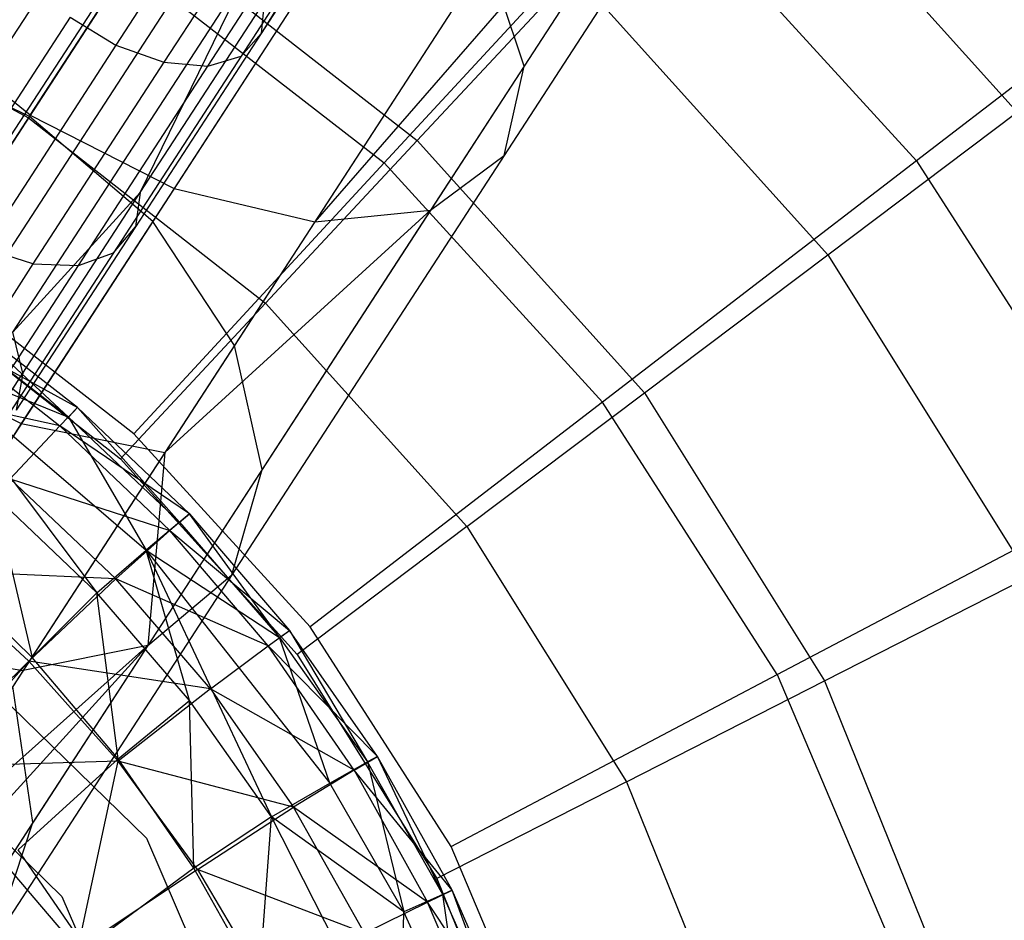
# Model space of a CAD drawing. Extents: x 1.6 to 24.9, y -15.7 to 0.
# Tile 126 of 246: x 6.5 to 7.7, y -11 to -10. Entities that reach past the tile are written whole.
import ezdxf

# ---------------------------------------------------------------- set-up
doc = ezdxf.new("R2010")
doc.units = 0
doc.header["$LTSCALE"] = 2.54
doc.layers.get('0').update_dxf_attribs({"color": 13, "linetype": 'CONTINUOUS'})

# ---------------------------------------------------------------- blocks, each defined once
blk = doc.blocks.new('ARES-203-D_STL')
at = {"color": 0}
for p, q in [((7.1426, -9.5265, 5.0226), (6.8269, -10.0126, 5.3376)), ((7.1426, -9.5265, 5.0226), (6.8269, -10.0126, 5.3376)), ((7.4696, -9.5346, 3.0767), (7.1343, -10.0509, 3.4058)), ((7.4696, -9.5346, 3.0767), (7.1343, -10.0509, 3.4058)), ((7.4596, -9.6185, 2.9053), (7.1109, -10.1554, 3.2474)), ((7.4596, -9.6185, 2.9053), (7.1109, -10.1554, 3.2474)), ((7.387, -9.6618, 2.7338), (6.8896, -10.2327, 2.9547)), ((7.387, -9.6618, 2.7338), (6.8896, -10.2327, 2.9547)), ((7.387, -9.6618, 2.7338), (7.025, -10.2192, 3.089)), ((7.387, -9.6618, 2.7338), (7.025, -10.2192, 3.089)), ((6.8428, -9.6687, 3.6614), (6.5564, -10.1096, 4.0515)), ((6.8428, -9.6687, 3.6614), (6.5564, -10.1096, 4.0515)), ((7.3812, -9.7391, 11.0762), (7.7103, -10.1046, 11.0762)), ((7.3812, -9.7391, 11.0762), (7.7103, -10.1046, 11.0762)), ((6.8198, -9.7762, 5.0013), (6.6573, -10.0264, 5.1804)), ((6.8198, -9.7762, 5.0013), (6.6573, -10.0264, 5.1804)), ((6.9892, -9.7875, 3.6299), (6.7004, -10.2322, 4.0233)), ((6.9892, -9.7875, 3.6299), (6.7004, -10.2322, 4.0233)), ((6.8749, -9.7977, 5.0233), (6.7135, -10.0464, 5.2013)), ((6.8749, -9.7977, 5.0233), (6.7135, -10.0464, 5.2013)), ((6.9611, -9.7967, 5.1113), (6.8037, -10.0391, 5.2848)), ((6.9611, -9.7967, 5.1113), (6.8037, -10.0391, 5.2848)), ((6.9611, -9.7967, 5.1113), (6.8269, -10.0126, 5.3376)), ((6.9611, -9.7967, 5.1113), (6.8269, -10.0126, 5.3376)), ((6.7649, -10.0507, 5.2382), (6.9246, -9.8048, 5.0622)), ((6.7649, -10.0507, 5.2382), (6.9246, -9.8048, 5.0622)), ((6.6675, -9.8148, 5.4573), (6.3921, -10.2388, 5.8591)), ((6.6675, -9.8148, 5.4573), (6.3921, -10.2388, 5.8591)), ((6.5572, -10.1083, 2.8335), (6.7452, -9.8189, 2.6323)), ((6.5572, -10.1083, 2.8335), (6.7452, -9.8189, 2.6323)), ((7.2846, -9.824, 10.9263), (6.9706, -10.164, 10.6443)), ((7.2846, -9.824, 10.9263), (6.9706, -10.164, 10.6443)), ((7.2846, -9.824, 10.9263), (7.5927, -10.1614, 10.9263)), ((7.2846, -9.824, 10.9263), (7.5927, -10.1614, 10.9263)), ((6.7227, -9.8419, 5.4685), (6.4483, -10.2644, 5.8687)), ((6.7227, -9.8419, 5.4685), (6.4483, -10.2644, 5.8687)), ((6.4537, -10.2678, 5.8688), (6.7281, -9.8452, 5.4686)), ((6.4537, -10.2678, 5.8688), (6.7281, -9.8452, 5.4686)), ((7.9804, -9.8634, 11.1309), (7.5927, -10.1614, 10.9263)), ((7.9804, -9.8634, 11.1309), (7.5927, -10.1614, 10.9263)), ((6.5039, -10.3108, 5.8596), (6.7792, -9.8868, 5.4579)), ((6.5039, -10.3108, 5.8596), (6.7792, -9.8868, 5.4579)), ((6.6967, -9.8936, 10.7733), (6.5553, -10.1113, 10.5824)), ((6.6967, -9.8936, 10.7733), (6.5553, -10.1113, 10.5824)), ((6.6967, -9.8936, 10.7733), (7.0093, -10.1379, 10.7733)), ((6.6967, -9.8936, 10.7733), (7.0093, -10.1379, 10.7733)), ((6.912, -9.9063, 2.6652), (6.7254, -10.1937, 2.865)), ((6.912, -9.9063, 2.6652), (6.7254, -10.1937, 2.865)), ((7.0915, -9.9218, 3.5401), (6.7959, -10.3771, 3.943)), ((7.0915, -9.9218, 3.5401), (6.7959, -10.3771, 3.943)), ((7.1343, -10.0509, 3.4058), (7.0915, -9.9218, 3.5401)), ((7.1343, -10.0509, 3.4058), (7.0915, -9.9218, 3.5401)), ((6.4373, -10.2929, 10.2859), (6.6719, -9.9317, 10.6443)), ((6.4373, -10.2929, 10.2859), (6.6719, -9.9317, 10.6443)), ((6.537, -10.3616, 5.8337), (6.815, -9.9336, 5.4281)), ((6.537, -10.3616, 5.8337), (6.815, -9.9336, 5.4281)), ((6.6719, -9.9317, 10.6443), (6.9706, -10.164, 10.6443)), ((6.6719, -9.9317, 10.6443), (6.9706, -10.164, 10.6443)), ((6.6859, -10.1986, 5.5793), (6.815, -9.9336, 5.4281)), ((6.6859, -10.1986, 5.5793), (6.815, -9.9336, 5.4281)), ((6.245, -9.9462, 10.5824), (6.5553, -10.1113, 10.5824)), ((6.245, -9.9462, 10.5824), (6.5553, -10.1113, 10.5824)), ((7.0093, -10.1379, 10.7733), (7.1922, -9.9418, 10.9375)), ((7.0093, -10.1379, 10.7733), (7.1922, -9.9418, 10.9375)), ((7.1922, -9.9418, 10.9375), (7.4889, -10.2714, 10.9375)), ((7.1922, -9.9418, 10.9375), (7.4889, -10.2714, 10.9375)), ((7.0726, -9.9509, 2.7589), (6.8896, -10.2327, 2.9547)), ((7.0726, -9.9509, 2.7589), (6.8896, -10.2327, 2.9547)), ((6.6859, -10.1986, 5.5793), (6.8305, -9.9761, 5.3869)), ((6.6859, -10.1986, 5.5793), (6.8305, -9.9761, 5.3869)), ((6.8305, -9.9761, 5.3869), (6.8269, -10.0126, 5.3376)), ((6.8305, -9.9761, 5.3869), (6.8269, -10.0126, 5.3376)), ((6.5572, -10.1083, 2.8335), (6.4108, -9.9895, 2.865)), ((6.5572, -10.1083, 2.8335), (6.4108, -9.9895, 2.865)), ((6.6038, -9.9935, 5.1779), (6.4498, -10.2307, 5.3834)), ((6.6038, -9.9935, 5.1779), (6.4498, -10.2307, 5.3834)), ((6.6038, -9.9935, 5.1779), (6.6573, -10.0264, 5.1804)), ((6.6038, -9.9935, 5.1779), (6.6573, -10.0264, 5.1804)), ((6.8269, -10.0126, 5.3376), (6.6802, -10.2386, 5.5331)), ((6.8269, -10.0126, 5.3376), (6.6802, -10.2386, 5.5331)), ((6.8037, -10.0391, 5.2848), (6.8269, -10.0126, 5.3376)), ((6.8037, -10.0391, 5.2848), (6.8269, -10.0126, 5.3376)), ((6.5564, -10.1096, 4.0515), (6.3858, -10.028, 4.0233)), ((6.5564, -10.1096, 4.0515), (6.3858, -10.028, 4.0233)), ((6.6573, -10.0264, 5.1804), (6.5034, -10.2634, 5.3856)), ((6.6573, -10.0264, 5.1804), (6.5034, -10.2634, 5.3856)), ((6.6573, -10.0264, 5.1804), (6.7135, -10.0464, 5.2013)), ((6.6573, -10.0264, 5.1804), (6.7135, -10.0464, 5.2013)), ((6.8037, -10.0391, 5.2848), (6.6545, -10.2689, 5.4835)), ((6.8037, -10.0391, 5.2848), (6.6545, -10.2689, 5.4835)), ((6.7649, -10.0507, 5.2382), (6.8037, -10.0391, 5.2848)), ((6.7649, -10.0507, 5.2382), (6.8037, -10.0391, 5.2848)), ((6.7135, -10.0464, 5.2013), (6.5605, -10.2819, 5.4052)), ((6.7135, -10.0464, 5.2013), (6.5605, -10.2819, 5.4052)), ((6.6136, -10.2837, 5.4398), (6.7649, -10.0507, 5.2382)), ((6.6136, -10.2837, 5.4398), (6.7649, -10.0507, 5.2382)), ((6.7135, -10.0464, 5.2013), (6.7649, -10.0507, 5.2382)), ((6.7135, -10.0464, 5.2013), (6.7649, -10.0507, 5.2382)), ((7.1343, -10.0509, 3.4058), (6.8283, -10.5221, 3.8227)), ((7.1343, -10.0509, 3.4058), (6.8283, -10.5221, 3.8227)), ((7.1109, -10.1554, 3.2474), (7.1343, -10.0509, 3.4058)), ((7.1109, -10.1554, 3.2474), (7.1343, -10.0509, 3.4058)), ((6.5564, -10.1096, 4.0515), (6.3056, -10.4959, 4.5134)), ((6.5564, -10.1096, 4.0515), (6.3056, -10.4959, 4.5134)), ((6.5572, -10.1083, 2.8335), (6.3775, -10.3851, 3.06)), ((6.5572, -10.1083, 2.8335), (6.3775, -10.3851, 3.06)), ((6.7004, -10.2322, 4.0233), (6.5564, -10.1096, 4.0515)), ((6.7004, -10.2322, 4.0233), (6.5564, -10.1096, 4.0515)), ((6.5572, -10.1083, 2.8335), (6.7254, -10.1937, 2.865)), ((6.5572, -10.1083, 2.8335), (6.7254, -10.1937, 2.865)), ((7.4889, -10.2714, 10.9375), (7.7103, -10.1046, 11.0762)), ((7.4889, -10.2714, 10.9375), (7.7103, -10.1046, 11.0762)), ((6.5553, -10.1113, 10.5824), (6.4199, -10.3197, 10.3659)), ((6.5553, -10.1113, 10.5824), (6.4199, -10.3197, 10.3659)), ((6.5553, -10.1113, 10.5824), (6.8323, -10.3277, 10.5824)), ((6.5553, -10.1113, 10.5824), (6.8323, -10.3277, 10.5824)), ((6.8323, -10.3277, 10.5824), (7.0093, -10.1379, 10.7733)), ((6.8323, -10.3277, 10.5824), (7.0093, -10.1379, 10.7733)), ((7.0093, -10.1379, 10.7733), (7.2748, -10.4327, 10.7733)), ((7.0093, -10.1379, 10.7733), (7.2748, -10.4327, 10.7733)), ((7.1109, -10.1554, 3.2474), (6.7928, -10.6453, 3.6809)), ((7.1109, -10.1554, 3.2474), (6.7928, -10.6453, 3.6809)), ((7.025, -10.2192, 3.089), (7.1109, -10.1554, 3.2474)), ((7.025, -10.2192, 3.089), (7.1109, -10.1554, 3.2474)), ((6.6784, -10.4803, 10.2859), (6.9706, -10.164, 10.6443)), ((6.6784, -10.4803, 10.2859), (6.9706, -10.164, 10.6443)), ((6.9706, -10.164, 10.6443), (7.2257, -10.4433, 10.6443)), ((6.9706, -10.164, 10.6443), (7.2257, -10.4433, 10.6443)), ((7.5927, -10.1614, 10.9263), (7.2257, -10.4433, 10.6443)), ((7.5927, -10.1614, 10.9263), (7.2257, -10.4433, 10.6443)), ((7.5927, -10.1614, 10.9263), (7.8393, -10.5459, 10.9263)), ((7.5927, -10.1614, 10.9263), (7.8393, -10.5459, 10.9263)), ((6.6859, -10.1986, 5.5793), (6.537, -10.3616, 5.8337)), ((6.6859, -10.1986, 5.5793), (6.537, -10.3616, 5.8337)), ((6.7254, -10.1937, 2.865), (6.5468, -10.4686, 3.0899)), ((6.7254, -10.1937, 2.865), (6.5468, -10.4686, 3.0899)), ((6.5488, -10.4097, 5.798), (6.6859, -10.1986, 5.5793)), ((6.5488, -10.4097, 5.798), (6.6859, -10.1986, 5.5793)), ((6.6859, -10.1986, 5.5793), (6.6802, -10.2386, 5.5331)), ((6.6859, -10.1986, 5.5793), (6.6802, -10.2386, 5.5331)), ((6.7254, -10.1937, 2.865), (6.8896, -10.2327, 2.9547)), ((6.7254, -10.1937, 2.865), (6.8896, -10.2327, 2.9547)), ((7.025, -10.2192, 3.089), (6.6947, -10.7278, 3.539)), ((7.025, -10.2192, 3.089), (6.6947, -10.7278, 3.539)), ((7.025, -10.2192, 3.089), (6.7147, -10.5021, 3.1752)), ((7.025, -10.2192, 3.089), (6.7147, -10.5021, 3.1752)), ((6.8896, -10.2327, 2.9547), (7.025, -10.2192, 3.089)), ((6.8896, -10.2327, 2.9547), (7.025, -10.2192, 3.089)), ((6.7004, -10.2322, 4.0233), (6.4474, -10.6217, 4.4891)), ((6.7004, -10.2322, 4.0233), (6.4474, -10.6217, 4.4891)), ((6.7959, -10.3771, 3.943), (6.7004, -10.2322, 4.0233)), ((6.7959, -10.3771, 3.943), (6.7004, -10.2322, 4.0233)), ((6.8896, -10.2327, 2.9547), (6.7147, -10.5021, 3.1752)), ((6.8896, -10.2327, 2.9547), (6.7147, -10.5021, 3.1752)), ((6.6802, -10.2386, 5.5331), (6.5409, -10.453, 5.7552)), ((6.6802, -10.2386, 5.5331), (6.5409, -10.453, 5.7552)), ((6.6545, -10.2689, 5.4835), (6.6802, -10.2386, 5.5331)), ((6.6545, -10.2689, 5.4835), (6.6802, -10.2386, 5.5331)), ((6.5605, -10.2819, 5.4052), (6.5034, -10.2634, 5.3856)), ((6.5605, -10.2819, 5.4052), (6.5034, -10.2634, 5.3856)), ((6.6545, -10.2689, 5.4835), (6.513, -10.4867, 5.7094)), ((6.6545, -10.2689, 5.4835), (6.513, -10.4867, 5.7094)), ((6.6136, -10.2837, 5.4398), (6.6545, -10.2689, 5.4835)), ((6.6136, -10.2837, 5.4398), (6.6545, -10.2689, 5.4835)), ((7.2748, -10.4327, 10.7733), (7.4889, -10.2714, 10.9375)), ((7.2748, -10.4327, 10.7733), (7.4889, -10.2714, 10.9375)), ((7.4889, -10.2714, 10.9375), (7.7239, -10.6475, 10.9375)), ((7.4889, -10.2714, 10.9375), (7.7239, -10.6475, 10.9375)), ((6.5605, -10.2819, 5.4052), (6.4154, -10.5053, 5.6369)), ((6.5605, -10.2819, 5.4052), (6.4154, -10.5053, 5.6369)), ((6.5605, -10.2819, 5.4052), (6.6136, -10.2837, 5.4398)), ((6.5605, -10.2819, 5.4052), (6.6136, -10.2837, 5.4398)), ((6.6784, -10.4803, 10.2859), (6.4373, -10.2929, 10.2859)), ((6.6784, -10.4803, 10.2859), (6.4373, -10.2929, 10.2859)), ((6.4701, -10.5046, 5.6689), (6.6136, -10.2837, 5.4398)), ((6.4701, -10.5046, 5.6689), (6.6136, -10.2837, 5.4398)), ((6.4199, -10.3197, 10.3659), (6.6628, -10.5095, 10.3659)), ((6.4199, -10.3197, 10.3659), (6.6628, -10.5095, 10.3659)), ((6.8323, -10.3277, 10.5824), (6.6628, -10.5095, 10.3659)), ((6.8323, -10.3277, 10.5824), (6.6628, -10.5095, 10.3659)), ((6.8323, -10.3277, 10.5824), (7.0675, -10.5889, 10.5824)), ((6.8323, -10.3277, 10.5824), (7.0675, -10.5889, 10.5824)), ((6.6127, -10.4496, 18.6151), (6.4701, -10.3391, 18.6148)), ((6.6127, -10.4496, 18.6151), (6.4701, -10.3391, 18.6148)), ((6.602, -10.461, 18.1788), (6.4701, -10.3391, 18.6148)), ((6.602, -10.461, 18.1788), (6.4701, -10.3391, 18.6148)), ((6.602, -10.461, 18.1788), (6.4605, -10.3519, 18.1785)), ((6.602, -10.461, 18.1788), (6.4605, -10.3519, 18.1785)), ((6.4517, -10.3617, 19.0532), (6.6127, -10.4496, 18.6151)), ((6.4517, -10.3617, 19.0532), (6.6127, -10.4496, 18.6151)), ((6.4517, -10.3617, 19.0532), (6.592, -10.471, 19.0535)), ((6.4517, -10.3617, 19.0532), (6.592, -10.471, 19.0535)), ((6.5488, -10.4097, 5.798), (6.537, -10.3616, 5.8337)), ((6.5488, -10.4097, 5.798), (6.537, -10.3616, 5.8337)), ((6.3775, -10.3851, 3.06), (6.5468, -10.4686, 3.0899)), ((6.3775, -10.3851, 3.06), (6.5468, -10.4686, 3.0899)), ((6.7959, -10.3771, 3.943), (6.5369, -10.7758, 4.4198)), ((6.7959, -10.3771, 3.943), (6.5369, -10.7758, 4.4198)), ((6.8283, -10.5221, 3.8227), (6.7959, -10.3771, 3.943)), ((6.8283, -10.5221, 3.8227), (6.7959, -10.3771, 3.943)), ((6.4292, -10.3913, 17.7503), (6.635, -10.6662, 17.3421)), ((6.4292, -10.3913, 17.7503), (6.635, -10.6662, 17.3421)), ((6.4292, -10.3913, 17.7503), (6.6929, -10.6163, 17.7505)), ((6.4292, -10.3913, 17.7503), (6.6929, -10.6163, 17.7505)), ((6.4292, -10.3913, 17.7503), (6.602, -10.461, 18.1788)), ((6.4292, -10.3913, 17.7503), (6.602, -10.461, 18.1788)), ((6.4234, -10.6029, 6.0362), (6.5488, -10.4097, 5.798)), ((6.4234, -10.6029, 6.0362), (6.5488, -10.4097, 5.798)), ((6.5488, -10.4097, 5.798), (6.5409, -10.453, 5.7552)), ((6.5488, -10.4097, 5.798), (6.5409, -10.453, 5.7552)), ((6.592, -10.471, 19.0535), (6.3996, -10.4291, 19.4885)), ((6.592, -10.471, 19.0535), (6.3996, -10.4291, 19.4885)), ((7.0675, -10.5889, 10.5824), (7.2748, -10.4327, 10.7733)), ((7.0675, -10.5889, 10.5824), (7.2748, -10.4327, 10.7733)), ((7.2748, -10.4327, 10.7733), (7.4851, -10.7692, 10.7733)), ((7.2748, -10.4327, 10.7733), (7.4851, -10.7692, 10.7733)), ((7.2257, -10.4433, 10.6443), (6.8843, -10.7058, 10.2859)), ((7.2257, -10.4433, 10.6443), (6.8843, -10.7058, 10.2859)), ((7.43, -10.7618, 10.6443), (7.2257, -10.4433, 10.6443)), ((7.43, -10.7618, 10.6443), (7.2257, -10.4433, 10.6443)), ((6.6127, -10.4496, 18.6151), (6.592, -10.471, 19.0535)), ((6.6127, -10.4496, 18.6151), (6.592, -10.471, 19.0535)), ((6.602, -10.461, 18.1788), (6.6127, -10.4496, 18.6151)), ((6.602, -10.461, 18.1788), (6.6127, -10.4496, 18.6151)), ((6.6127, -10.4496, 18.6151), (6.7318, -10.5836, 18.179)), ((6.6127, -10.4496, 18.6151), (6.7318, -10.5836, 18.179)), ((6.6127, -10.4496, 18.6151), (6.7432, -10.5738, 18.6154)), ((6.6127, -10.4496, 18.6151), (6.7432, -10.5738, 18.6154)), ((6.602, -10.461, 18.1788), (6.6929, -10.6163, 17.7505)), ((6.602, -10.461, 18.1788), (6.6929, -10.6163, 17.7505)), ((6.602, -10.461, 18.1788), (6.7318, -10.5836, 18.179)), ((6.602, -10.461, 18.1788), (6.7318, -10.5836, 18.179)), ((6.5468, -10.4686, 3.0899), (6.3779, -10.7288, 3.3384)), ((6.5468, -10.4686, 3.0899), (6.3779, -10.7288, 3.3384)), ((6.592, -10.471, 19.0535), (6.534, -10.5331, 19.4885)), ((6.592, -10.471, 19.0535), (6.534, -10.5331, 19.4885)), ((6.5468, -10.4686, 3.0899), (6.7147, -10.5021, 3.1752)), ((6.5468, -10.4686, 3.0899), (6.7147, -10.5021, 3.1752)), ((6.7432, -10.5738, 18.6154), (6.592, -10.471, 19.0535)), ((6.592, -10.471, 19.0535), (6.7203, -10.5935, 19.0537)), ((6.592, -10.471, 19.0535), (6.7203, -10.5935, 19.0537)), ((6.7432, -10.5738, 18.6154), (6.592, -10.471, 19.0535)), ((6.8843, -10.7058, 10.2859), (6.6784, -10.4803, 10.2859)), ((6.8843, -10.7058, 10.2859), (6.6784, -10.4803, 10.2859)), ((6.7147, -10.5021, 3.1752), (6.549, -10.7571, 3.4188)), ((6.7147, -10.5021, 3.1752), (6.549, -10.7571, 3.4188)), ((6.6628, -10.5095, 10.3659), (6.869, -10.7385, 10.3659)), ((6.6628, -10.5095, 10.3659), (6.869, -10.7385, 10.3659)), ((6.7147, -10.5021, 3.1752), (6.6947, -10.7278, 3.539)), ((6.7147, -10.5021, 3.1752), (6.6947, -10.7278, 3.539)), ((6.8283, -10.5221, 3.8227), (6.5603, -10.9348, 4.3162)), ((6.8283, -10.5221, 3.8227), (6.5603, -10.9348, 4.3162)), ((6.7928, -10.6453, 3.6809), (6.8283, -10.5221, 3.8227)), ((6.7928, -10.6453, 3.6809), (6.8283, -10.5221, 3.8227)), ((6.534, -10.5331, 19.4885), (6.7203, -10.5935, 19.0537)), ((6.6572, -10.6499, 19.4885), (6.534, -10.5331, 19.4885)), ((6.6572, -10.6499, 19.4885), (6.534, -10.5331, 19.4885)), ((6.534, -10.5331, 19.4885), (6.7203, -10.5935, 19.0537)), ((6.274, -10.5445, 10.3659), (6.6932, -10.9529, 10.3659)), ((6.274, -10.5445, 10.3659), (6.6932, -10.9529, 10.3659)), ((6.274, -10.5445, 16.5659), (6.6932, -10.9529, 16.5659)), ((6.274, -10.5445, 16.5659), (6.6932, -10.9529, 16.5659)), ((7.43, -10.7618, 10.6443), (7.8393, -10.5459, 10.9263)), ((7.43, -10.7618, 10.6443), (7.8393, -10.5459, 10.9263)), ((6.5149, -10.5517, 17.3421), (6.5597, -10.7418, 16.9652)), ((6.5149, -10.5517, 17.3421), (6.5597, -10.7418, 16.9652)), ((6.5149, -10.5517, 17.3421), (6.635, -10.6662, 17.3421)), ((6.5149, -10.5517, 17.3421), (6.635, -10.6662, 17.3421)), ((6.7432, -10.5738, 18.6154), (6.7203, -10.5935, 19.0537)), ((6.7432, -10.5738, 18.6154), (6.7203, -10.5935, 19.0537)), ((6.7318, -10.5836, 18.179), (6.7432, -10.5738, 18.6154)), ((6.7318, -10.5836, 18.179), (6.7432, -10.5738, 18.6154)), ((6.8486, -10.7184, 18.1793), (6.7432, -10.5738, 18.6154)), ((6.7432, -10.5738, 18.6154), (6.8603, -10.7102, 18.6157)), ((6.7432, -10.5738, 18.6154), (6.8603, -10.7102, 18.6157)), ((6.8486, -10.7184, 18.1793), (6.7432, -10.5738, 18.6154)), ((6.6572, -10.6499, 19.4885), (6.7203, -10.5935, 19.0537)), ((6.6572, -10.6499, 19.4885), (6.7203, -10.5935, 19.0537)), ((6.7318, -10.5836, 18.179), (6.6929, -10.6163, 17.7505)), ((6.7318, -10.5836, 18.179), (6.6929, -10.6163, 17.7505)), ((6.7203, -10.5935, 19.0537), (6.8603, -10.7102, 18.6157)), ((6.8352, -10.7282, 19.0539), (6.7203, -10.5935, 19.0537)), ((6.8352, -10.7282, 19.0539), (6.7203, -10.5935, 19.0537)), ((6.7203, -10.5935, 19.0537), (6.8603, -10.7102, 18.6157)), ((6.7318, -10.5836, 18.179), (6.8486, -10.7184, 18.1793)), ((6.7318, -10.5836, 18.179), (6.8486, -10.7184, 18.1793)), ((7.0675, -10.5889, 10.5824), (6.869, -10.7385, 10.3659)), ((7.0675, -10.5889, 10.5824), (6.869, -10.7385, 10.3659)), ((7.0675, -10.5889, 10.5824), (7.2538, -10.887, 10.5824)), ((7.0675, -10.5889, 10.5824), (7.2538, -10.887, 10.5824)), ((6.635, -10.6662, 17.3421), (6.6929, -10.6163, 17.7505)), ((6.635, -10.6662, 17.3421), (6.6929, -10.6163, 17.7505)), ((6.6929, -10.6163, 17.7505), (6.8391, -10.9279, 17.3422)), ((6.7434, -10.7921, 17.3421), (6.6929, -10.6163, 17.7505)), ((6.7434, -10.7921, 17.3421), (6.6929, -10.6163, 17.7505)), ((6.6929, -10.6163, 17.7505), (6.8391, -10.9279, 17.3422)), ((6.6929, -10.6163, 17.7505), (6.9074, -10.8886, 17.7506)), ((6.6929, -10.6163, 17.7505), (6.9074, -10.8886, 17.7506)), ((6.6929, -10.6163, 17.7505), (6.8486, -10.7184, 18.1793)), ((6.6929, -10.6163, 17.7505), (6.8486, -10.7184, 18.1793)), ((6.4483, -10.6339, 16.9648), (6.5597, -10.7418, 16.9652)), ((6.4483, -10.6339, 16.9648), (6.5597, -10.7418, 16.9652)), ((6.2086, -10.6452, 16.5659), (6.5943, -11.0209, 16.5659)), ((6.2086, -10.6452, 15.1659), (6.5943, -11.0209, 15.1659)), ((6.2086, -10.6452, 16.5659), (6.5943, -11.0209, 16.5659)), ((6.2086, -10.6452, 15.1659), (6.5943, -11.0209, 15.1659)), ((6.5558, -10.7461, 19.917), (6.4405, -10.64, 19.9172)), ((6.5558, -10.7461, 19.917), (6.4405, -10.64, 19.9172)), ((6.6572, -10.6499, 19.4885), (6.4405, -10.64, 19.9172)), ((6.6572, -10.6499, 19.4885), (6.4405, -10.64, 19.9172)), ((6.7928, -10.6453, 3.6809), (6.5142, -11.0743, 4.1939)), ((6.7928, -10.6453, 3.6809), (6.5142, -11.0743, 4.1939)), ((6.5558, -10.7461, 19.917), (6.6572, -10.6499, 19.4885)), ((6.5558, -10.7461, 19.917), (6.6572, -10.6499, 19.4885)), ((6.7678, -10.7783, 19.4886), (6.6572, -10.6499, 19.4885)), ((6.7678, -10.7783, 19.4886), (6.6572, -10.6499, 19.4885)), ((6.8352, -10.7282, 19.0539), (6.6572, -10.6499, 19.4885)), ((6.8352, -10.7282, 19.0539), (6.6572, -10.6499, 19.4885)), ((6.6947, -10.7278, 3.539), (6.7928, -10.6453, 3.6809)), ((6.6947, -10.7278, 3.539), (6.7928, -10.6453, 3.6809)), ((7.4851, -10.7692, 10.7733), (7.7239, -10.6475, 10.9375)), ((7.4851, -10.7692, 10.7733), (7.7239, -10.6475, 10.9375)), ((6.5597, -10.7418, 16.9652), (6.635, -10.6662, 17.3421)), ((6.5597, -10.7418, 16.9652), (6.635, -10.6662, 17.3421)), ((6.7434, -10.7921, 17.3421), (6.635, -10.6662, 17.3421)), ((6.7434, -10.7921, 17.3421), (6.635, -10.6662, 17.3421)), ((6.6601, -10.8603, 16.9655), (6.635, -10.6662, 17.3421)), ((6.6601, -10.8603, 16.9655), (6.635, -10.6662, 17.3421)), ((7.0491, -10.9627, 10.2859), (6.8843, -10.7058, 10.2859)), ((7.0491, -10.9627, 10.2859), (6.8843, -10.7058, 10.2859)), ((6.8352, -10.7282, 19.0539), (6.8603, -10.7102, 18.6157)), ((6.8352, -10.7282, 19.0539), (6.8603, -10.7102, 18.6157)), ((6.8486, -10.7184, 18.1793), (6.8603, -10.7102, 18.6157)), ((6.8486, -10.7184, 18.1793), (6.8603, -10.7102, 18.6157)), ((6.9074, -10.8886, 17.7506), (6.8486, -10.7184, 18.1793)), ((6.8486, -10.7184, 18.1793), (6.9514, -10.8639, 18.1795)), ((6.8486, -10.7184, 18.1793), (6.9514, -10.8639, 18.1795)), ((6.9074, -10.8886, 17.7506), (6.8486, -10.7184, 18.1793)), ((6.8603, -10.7102, 18.6157), (6.9514, -10.8639, 18.1795)), ((6.963, -10.8574, 18.6159), (6.8603, -10.7102, 18.6157)), ((6.963, -10.8574, 18.6159), (6.8603, -10.7102, 18.6157)), ((6.8603, -10.7102, 18.6157), (6.9514, -10.8639, 18.1795)), ((6.2507, -11.2165, 3.968), (6.6947, -10.7278, 3.539)), ((6.2507, -11.2165, 3.968), (6.6947, -10.7278, 3.539)), ((6.3779, -10.7288, 3.3384), (6.549, -10.7571, 3.4188)), ((6.3779, -10.7288, 3.3384), (6.549, -10.7571, 3.4188)), ((6.6947, -10.7278, 3.539), (6.3943, -10.9954, 3.6832)), ((6.6947, -10.7278, 3.539), (6.3943, -10.9954, 3.6832)), ((6.6947, -10.7278, 3.539), (6.4054, -11.1732, 4.0717)), ((6.6947, -10.7278, 3.539), (6.4054, -11.1732, 4.0717)), ((6.6947, -10.7278, 3.539), (6.549, -10.7571, 3.4188)), ((6.6947, -10.7278, 3.539), (6.549, -10.7571, 3.4188)), ((6.7678, -10.7783, 19.4886), (6.8352, -10.7282, 19.0539)), ((6.7678, -10.7783, 19.4886), (6.8352, -10.7282, 19.0539)), ((6.9359, -10.8734, 19.0541), (6.8352, -10.7282, 19.0539)), ((6.9359, -10.8734, 19.0541), (6.8352, -10.7282, 19.0539)), ((6.963, -10.8574, 18.6159), (6.8352, -10.7282, 19.0539)), ((6.963, -10.8574, 18.6159), (6.8352, -10.7282, 19.0539)), ((6.4533, -10.8604, 16.604), (6.5597, -10.7418, 16.9652)), ((6.4533, -10.8604, 16.604), (6.5597, -10.7418, 16.9652)), ((6.6601, -10.8603, 16.9655), (6.5597, -10.7418, 16.9652)), ((6.6601, -10.8603, 16.9655), (6.5597, -10.7418, 16.9652)), ((6.869, -10.7385, 10.3659), (7.0323, -10.9999, 10.3659)), ((6.869, -10.7385, 10.3659), (7.0323, -10.9999, 10.3659)), ((6.5558, -10.7461, 19.917), (6.4305, -10.8696, 20.3367)), ((6.5558, -10.7461, 19.917), (6.4305, -10.8696, 20.3367)), ((6.7678, -10.7783, 19.4886), (6.5558, -10.7461, 19.917)), ((6.5558, -10.7461, 19.917), (6.6601, -10.8631, 19.9169)), ((6.5558, -10.7461, 19.917), (6.6601, -10.8631, 19.9169)), ((6.7678, -10.7783, 19.4886), (6.5558, -10.7461, 19.917)), ((6.549, -10.7571, 3.4188), (6.3943, -10.9954, 3.6832)), ((6.549, -10.7571, 3.4188), (6.3943, -10.9954, 3.6832)), ((7.0491, -10.9627, 10.2859), (7.43, -10.7618, 10.6443)), ((7.0491, -10.9627, 10.2859), (7.43, -10.7618, 10.6443)), ((7.43, -10.7618, 10.6443), (7.5775, -11.1102, 10.6443)), ((7.43, -10.7618, 10.6443), (7.5775, -11.1102, 10.6443)), ((6.5603, -10.9348, 4.3162), (6.5369, -10.7758, 4.4198)), ((6.5603, -10.9348, 4.3162), (6.5369, -10.7758, 4.4198)), ((7.2538, -10.887, 10.5824), (7.4851, -10.7692, 10.7733)), ((7.2538, -10.887, 10.5824), (7.4851, -10.7692, 10.7733)), ((7.4851, -10.7692, 10.7733), (7.6337, -11.1371, 10.7733)), ((7.4851, -10.7692, 10.7733), (7.6337, -11.1371, 10.7733)), ((6.7678, -10.7783, 19.4886), (6.6601, -10.8631, 19.9169)), ((6.7678, -10.7783, 19.4886), (6.6601, -10.8631, 19.9169)), ((6.9359, -10.8734, 19.0541), (6.7678, -10.7783, 19.4886)), ((6.7678, -10.7783, 19.4886), (6.865, -10.9168, 19.4886)), ((6.7678, -10.7783, 19.4886), (6.865, -10.9168, 19.4886)), ((6.9359, -10.8734, 19.0541), (6.7678, -10.7783, 19.4886)), ((6.6601, -10.8603, 16.9655), (6.7434, -10.7921, 17.3421)), ((6.6601, -10.8603, 16.9655), (6.7434, -10.7921, 17.3421)), ((6.8391, -10.9279, 17.3422), (6.7434, -10.7921, 17.3421)), ((6.8391, -10.9279, 17.3422), (6.7434, -10.7921, 17.3421)), ((6.7486, -10.9879, 16.9658), (6.7434, -10.7921, 17.3421)), ((6.7486, -10.9879, 16.9658), (6.7434, -10.7921, 17.3421)), ((6.9359, -10.8734, 19.0541), (6.963, -10.8574, 18.6159)), ((6.9359, -10.8734, 19.0541), (6.963, -10.8574, 18.6159)), ((6.963, -10.8574, 18.6159), (6.9514, -10.8639, 18.1795)), ((6.963, -10.8574, 18.6159), (6.9514, -10.8639, 18.1795)), ((7.0504, -11.0137, 18.6161), (6.963, -10.8574, 18.6159)), ((7.0504, -11.0137, 18.6161), (6.963, -10.8574, 18.6159)), ((7.0393, -11.0187, 18.1796), (6.963, -10.8574, 18.6159)), ((7.0393, -11.0187, 18.1796), (6.963, -10.8574, 18.6159)), ((6.6601, -10.8631, 19.9169), (6.4305, -10.8696, 20.3367)), ((6.6601, -10.8631, 19.9169), (6.4305, -10.8696, 20.3367)), ((6.4305, -10.8696, 20.3367), (6.6129, -11.0828, 20.3362)), ((6.4305, -10.8696, 20.3367), (6.6129, -11.0828, 20.3362)), ((6.5431, -10.9666, 16.604), (6.6601, -10.8603, 16.9655)), ((6.5431, -10.9666, 16.604), (6.6601, -10.8603, 16.9655)), ((6.6129, -11.0828, 20.3362), (6.6601, -10.8631, 19.9169)), ((6.6129, -11.0828, 20.3362), (6.6601, -10.8631, 19.9169)), ((6.7486, -10.9879, 16.9658), (6.6601, -10.8603, 16.9655)), ((6.7486, -10.9879, 16.9658), (6.6601, -10.8603, 16.9655)), ((6.7526, -10.9895, 19.9167), (6.6601, -10.8631, 19.9169)), ((6.7526, -10.9895, 19.9167), (6.6601, -10.8631, 19.9169)), ((6.865, -10.9168, 19.4886), (6.6601, -10.8631, 19.9169)), ((6.865, -10.9168, 19.4886), (6.6601, -10.8631, 19.9169)), ((6.9074, -10.8886, 17.7506), (6.9514, -10.8639, 18.1795)), ((6.9074, -10.8886, 17.7506), (6.9514, -10.8639, 18.1795)), ((6.9514, -10.8639, 18.1795), (6.9938, -11.0391, 17.7506)), ((7.0393, -11.0187, 18.1796), (6.9514, -10.8639, 18.1795)), ((7.0393, -11.0187, 18.1796), (6.9514, -10.8639, 18.1795)), ((6.9514, -10.8639, 18.1795), (6.9938, -11.0391, 17.7506)), ((6.9359, -10.8734, 19.0541), (6.865, -10.9168, 19.4886)), ((6.9359, -10.8734, 19.0541), (6.865, -10.9168, 19.4886)), ((6.9359, -10.8734, 19.0541), (7.0214, -11.0276, 19.0542)), ((7.0504, -11.0137, 18.6161), (6.9359, -10.8734, 19.0541)), ((6.9359, -10.8734, 19.0541), (7.0214, -11.0276, 19.0542)), ((7.0504, -11.0137, 18.6161), (6.9359, -10.8734, 19.0541)), ((6.8391, -10.9279, 17.3422), (6.9074, -10.8886, 17.7506)), ((6.8391, -10.9279, 17.3422), (6.9074, -10.8886, 17.7506)), ((6.9938, -11.0391, 17.7506), (6.9074, -10.8886, 17.7506)), ((6.9938, -11.0391, 17.7506), (6.9074, -10.8886, 17.7506)), ((7.2538, -10.887, 10.5824), (7.0323, -10.9999, 10.3659)), ((7.2538, -10.887, 10.5824), (7.0323, -10.9999, 10.3659)), ((7.2538, -10.887, 10.5824), (7.3855, -11.2129, 10.5824)), ((7.2538, -10.887, 10.5824), (7.3855, -11.2129, 10.5824)), ((6.7526, -10.9895, 19.9167), (6.865, -10.9168, 19.4886)), ((6.7526, -10.9895, 19.9167), (6.865, -10.9168, 19.4886)), ((6.9479, -11.0639, 19.4886), (6.865, -10.9168, 19.4886)), ((6.9479, -11.0639, 19.4886), (6.865, -10.9168, 19.4886)), ((7.0214, -11.0276, 19.0542), (6.865, -10.9168, 19.4886)), ((7.0214, -11.0276, 19.0542), (6.865, -10.9168, 19.4886)), ((6.5603, -10.9348, 4.3162), (6.3348, -11.2821, 4.877)), ((6.5603, -10.9348, 4.3162), (6.3348, -11.2821, 4.877)), ((6.5142, -11.0743, 4.1939), (6.5603, -10.9348, 4.3162)), ((6.5142, -11.0743, 4.1939), (6.5603, -10.9348, 4.3162)), ((6.8391, -10.9279, 17.3422), (6.7486, -10.9879, 16.9658)), ((6.8391, -10.9279, 17.3422), (6.7486, -10.9879, 16.9658)), ((6.8246, -11.1235, 16.9661), (6.8391, -10.9279, 17.3422)), ((6.8246, -11.1235, 16.9661), (6.8391, -10.9279, 17.3422)), ((6.9938, -11.0391, 17.7506), (6.8391, -10.9279, 17.3422)), ((6.9897, -11.2241, 17.3422), (6.8391, -10.9279, 17.3422)), ((6.9938, -11.0391, 17.7506), (6.8391, -10.9279, 17.3422)), ((6.9897, -11.2241, 17.3422), (6.8391, -10.9279, 17.3422)), ((6.6932, -10.9529, 10.3659), (6.9242, -11.4907, 10.3659)), ((6.6932, -10.9529, 16.5659), (6.6932, -10.9529, 10.3659)), ((6.6932, -10.9529, 16.5659), (6.9242, -11.4907, 16.5659)), ((6.6932, -10.9529, 10.3659), (6.9242, -11.4907, 10.3659)), ((6.6932, -10.9529, 16.5659), (6.6932, -10.9529, 10.3659)), ((6.6932, -10.9529, 16.5659), (6.9242, -11.4907, 16.5659)), ((6.6222, -11.081, 16.6041), (6.5431, -10.9666, 16.604)), ((6.6222, -11.081, 16.6041), (6.5431, -10.9666, 16.604)), ((7.1681, -11.2439, 10.2859), (7.0491, -10.9627, 10.2859)), ((7.1681, -11.2439, 10.2859), (7.0491, -10.9627, 10.2859)), ((6.7526, -10.9895, 19.9167), (6.6129, -11.0828, 20.3362)), ((6.7526, -10.9895, 19.9167), (6.6129, -11.0828, 20.3362)), ((6.7486, -10.9879, 16.9658), (6.6222, -11.081, 16.6041)), ((6.7486, -10.9879, 16.9658), (6.6222, -11.081, 16.6041)), ((6.8246, -11.1235, 16.9661), (6.7486, -10.9879, 16.9658)), ((6.8246, -11.1235, 16.9661), (6.7486, -10.9879, 16.9658)), ((6.9479, -11.0639, 19.4886), (6.7526, -10.9895, 19.9167)), ((6.7526, -10.9895, 19.9167), (6.8325, -11.1242, 19.9166)), ((6.7526, -10.9895, 19.9167), (6.8325, -11.1242, 19.9166)), ((6.9479, -11.0639, 19.4886), (6.7526, -10.9895, 19.9167)), ((7.0323, -10.9999, 10.3659), (7.1478, -11.2856, 10.3659)), ((7.0323, -10.9999, 10.3659), (7.1478, -11.2856, 10.3659)), ((7.0393, -11.0187, 18.1796), (6.9938, -11.0391, 17.7506)), ((7.0393, -11.0187, 18.1796), (6.9938, -11.0391, 17.7506)), ((7.0214, -11.0276, 19.0542), (7.0504, -11.0137, 18.6161)), ((7.0214, -11.0276, 19.0542), (7.0504, -11.0137, 18.6161)), ((7.0504, -11.0137, 18.6161), (7.0393, -11.0187, 18.1796)), ((7.0504, -11.0137, 18.6161), (7.0393, -11.0187, 18.1796)), ((7.1115, -11.1811, 18.1798), (7.0393, -11.0187, 18.1796)), ((7.1115, -11.1811, 18.1798), (7.0393, -11.0187, 18.1796)), ((7.0653, -11.1972, 17.7506), (7.0393, -11.0187, 18.1796)), ((7.0653, -11.1972, 17.7506), (7.0393, -11.0187, 18.1796)), ((7.1217, -11.1776, 18.6163), (7.0504, -11.0137, 18.6161)), ((7.1217, -11.1776, 18.6163), (7.0504, -11.0137, 18.6161)), ((7.1115, -11.1811, 18.1798), (7.0504, -11.0137, 18.6161)), ((7.1115, -11.1811, 18.1798), (7.0504, -11.0137, 18.6161)), ((6.5943, -11.0209, 16.5659), (6.8068, -11.5156, 16.5659)), ((6.5943, -11.0209, 15.1659), (6.5943, -11.0209, 16.5659)), ((6.5943, -11.0209, 15.1659), (6.5943, -11.0209, 16.5659)), ((6.5943, -11.0209, 15.1659), (6.8068, -11.5156, 15.1659)), ((6.5943, -11.0209, 16.5659), (6.8068, -11.5156, 16.5659)), ((6.5943, -11.0209, 15.1659), (6.8068, -11.5156, 15.1659)), ((6.9479, -11.0639, 19.4886), (7.0214, -11.0276, 19.0542)), ((6.9479, -11.0639, 19.4886), (7.0214, -11.0276, 19.0542)), ((7.091, -11.1891, 19.0543), (7.0214, -11.0276, 19.0542)), ((7.091, -11.1891, 19.0543), (7.0214, -11.0276, 19.0542)), ((7.1217, -11.1776, 18.6163), (7.0214, -11.0276, 19.0542)), ((7.1217, -11.1776, 18.6163), (7.0214, -11.0276, 19.0542)), ((6.9897, -11.2241, 17.3422), (6.9938, -11.0391, 17.7506)), ((6.9897, -11.2241, 17.3422), (6.9938, -11.0391, 17.7506)), ((7.0653, -11.1972, 17.7506), (6.9938, -11.0391, 17.7506)), ((7.0653, -11.1972, 17.7506), (6.9938, -11.0391, 17.7506))]:
    blk.add_line(p, q, dxfattribs=at)

msp = doc.modelspace()

# ---------------------------------------------------------------- block references
at = {"color": 0}
msp.add_blockref('ARES-203-D_STL', (0, 0), dxfattribs=at)

doc.saveas('drawing.dxf')
